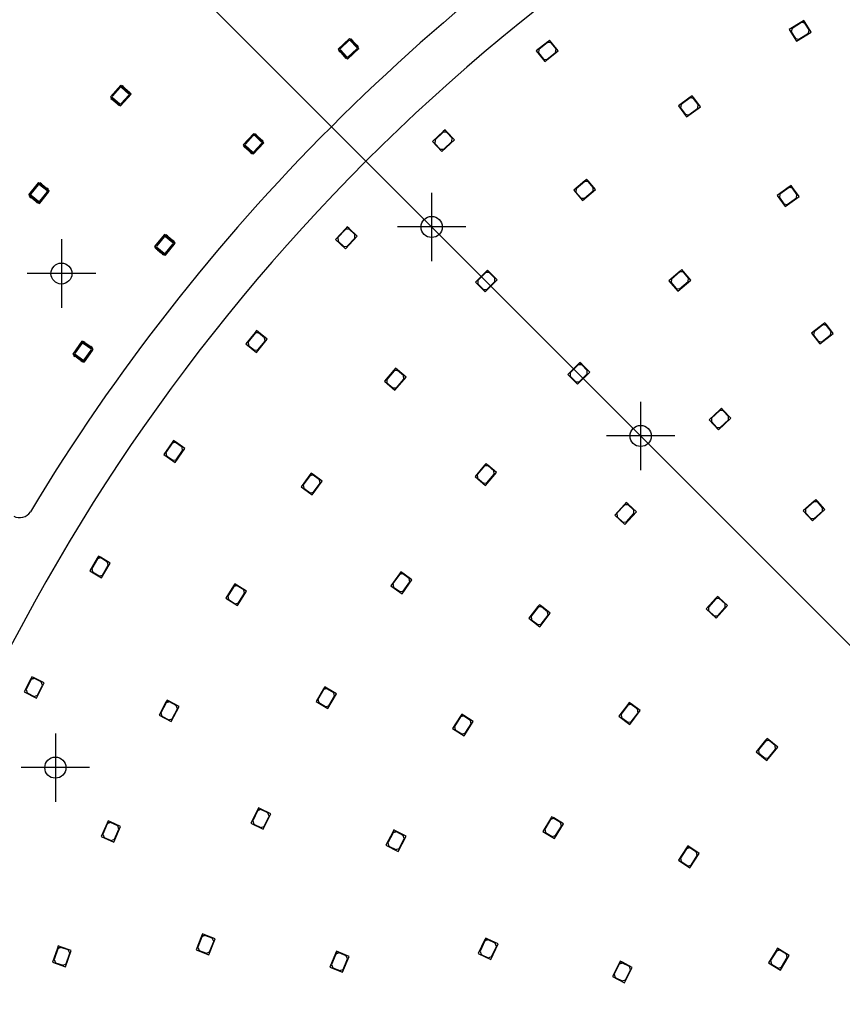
# Model space of a CAD drawing. Header units: millimetres. Extents: x 7 to 819, y 15 to 587.
# Tile 28 of 59: x 290 to 374, y 227 to 327. Entities that reach past the tile are written whole.
import ezdxf
from ezdxf.lldxf.tags import DXFTag

# ---------------------------------------------------------------- set-up
doc = ezdxf.new("R2010")
doc.units = ezdxf.units.MM
doc.layers.add('Default', color=7, linetype='Continuous')
doc.layers.add('RDLED_1-4_802MM_', color=7, linetype='Continuous')
tags = doc.linetypes.add('CENTER2', pattern=[28.575, 19.05, -3.175, 3.175, -3.175]).pattern_tags.tags
tags[10:11] = [DXFTag(74, 4), DXFTag(75, 0), DXFTag(340, '0'), DXFTag(46, 0.0), DXFTag(50, 0.0), DXFTag(44, 0.0), DXFTag(45, 0.0)]
tags[8:9] = [DXFTag(74, 4), DXFTag(75, 0), DXFTag(340, '0'), DXFTag(46, 0.0), DXFTag(50, 0.0), DXFTag(44, 0.0), DXFTag(45, 0.0)]
tags[6:7] = [DXFTag(74, 4), DXFTag(75, 0), DXFTag(340, '0'), DXFTag(46, 0.0), DXFTag(50, 0.0), DXFTag(44, 0.0), DXFTag(45, 0.0)]
tags[4:5] = [DXFTag(74, 4), DXFTag(75, 0), DXFTag(340, '0'), DXFTag(46, 0.0), DXFTag(50, 0.0), DXFTag(44, 0.0), DXFTag(45, 0.0)]

# ---------------------------------------------------------------- blocks, each defined once
blk = doc.blocks.new('SEANNOT_GROUP')
at = {"layer": 'Default', "color": 7, "linetype": 'CENTER2'}
blk.add_line((467.39, 171), (199.78, 438.61), dxfattribs=at)
blk = doc.blocks.new('SEANNOT_GROUP3')
at = {"layer": 'Default', "color": 7, "linetype": 'CENTER2'}
for p, q in [((353.72, 288.18), (353.72, 281.18)), ((357.22, 284.68), (350.22, 284.68))]:
    blk.add_line(p, q, dxfattribs=at)
blk = doc.blocks.new('SEANNOT_GROUP4')
at = {"layer": 'Default', "color": 7, "linetype": 'CENTER2'}
for p, q in [((332.36, 309.53), (332.36, 302.53)), ((335.86, 306.03), (328.86, 306.03))]:
    blk.add_line(p, q, dxfattribs=at)
blk = doc.blocks.new('SEANNOT_GROUP7')
at = {"layer": 'Default', "color": 7, "linetype": 'CENTER2'}
for p, q in [((293.9, 254.29), (293.9, 247.29)), ((297.4, 250.79), (290.4, 250.79))]:
    blk.add_line(p, q, dxfattribs=at)
blk = doc.blocks.new('SEANNOT_GROUP30')
at = {"layer": 'Default', "color": 7, "linetype": 'CENTER2'}
for p, q in [((294.52, 304.77), (294.52, 297.77)), ((298.02, 301.27), (291.02, 301.27))]:
    blk.add_line(p, q, dxfattribs=at)
blk = doc.blocks.new('SE')
at = {"layer": 'RDLED_1-4_802MM_', "color": 7, "linetype": 'Continuous'}
for p, q in [((370.18, 327), (368.91, 326.2)), ((370.39, 327.13), (370.18, 327)), ((370.18, 327), (370.53, 326.92)), ((370.53, 326.92), (370.39, 327.13)), ((368.91, 326.2), (369.66, 325.01)), ((369.19, 326.32), (369.11, 325.97)), ((369.11, 325.97), (369.54, 325.3)), ((370.17, 326.93), (369.19, 326.32)), ((369.66, 325.01), (371.14, 325.95)), ((370.51, 326.85), (370.17, 326.93)), ((370.94, 326.17), (370.51, 326.85)), ((371.14, 325.95), (370.53, 326.92)), ((370.86, 325.83), (370.94, 326.17)), ((323.97, 325.3), (322.81, 324.21)), ((322.83, 324.21), (323.97, 325.28)), ((323.9, 325.07), (323.04, 324.27)), ((324.08, 325.19), (323.97, 325.3)), ((323.97, 325.3), (323.97, 325.28)), ((323.97, 325.28), (324.8, 324.39)), ((324.7, 324.36), (324.04, 325.07)), ((324.14, 325.24), (324.08, 325.18)), ((324.82, 324.39), (324.08, 325.18)), ((324.28, 325.09), (324.14, 325.24)), ((324.67, 324.63), (324.3, 325.02)), ((344.22, 324.95), (343.05, 324.01)), ((344.42, 325.11), (344.22, 324.95)), ((344.22, 324.95), (344.57, 324.92)), ((344.57, 324.92), (344.42, 325.11)), ((369.54, 325.3), (369.88, 325.22)), ((369.88, 325.22), (370.86, 325.83)), ((322.83, 324.21), (322.81, 324.21)), ((322.81, 324.21), (322.91, 324.09)), ((323.76, 323.21), (322.83, 324.21)), ((322.86, 324.04), (322.92, 324.1)), ((322.86, 324.04), (323, 323.89)), ((322.92, 324.1), (323.66, 323.3)), ((323.03, 324.13), (323.7, 323.42)), ((323.76, 323.19), (324.93, 324.28)), ((324.79, 324.17), (323.76, 323.21)), ((323.84, 323.41), (324.7, 324.22)), ((324.88, 324.44), (324.74, 324.6)), ((324.8, 324.39), (324.79, 324.17)), ((324.81, 324.18), (324.79, 324.17)), ((324.8, 324.39), (324.82, 324.38)), ((324.82, 324.38), (324.81, 324.18)), ((324.81, 324.18), (324.92, 324.28)), ((324.82, 324.39), (324.88, 324.44)), ((324.92, 324.28), (324.82, 324.38)), ((324.93, 324.28), (324.83, 324.39)), ((324.92, 324.28), (324.93, 324.28)), ((343.05, 324.01), (343.93, 322.92)), ((343.32, 324.16), (343.28, 323.81)), ((344.21, 324.88), (343.32, 324.16)), ((343.93, 322.92), (345.3, 324.02)), ((344.57, 324.85), (344.21, 324.88)), ((345.3, 324.02), (344.57, 324.92)), ((345.07, 324.22), (344.57, 324.85)), ((345.03, 323.87), (345.07, 324.22)), ((323.06, 323.86), (323.43, 323.46)), ((323.46, 323.4), (323.6, 323.25)), ((323.66, 323.3), (323.6, 323.25)), ((323.66, 323.3), (323.76, 323.19)), ((323.76, 323.21), (323.76, 323.19)), ((343.28, 323.81), (343.78, 323.19)), ((343.78, 323.19), (344.14, 323.15)), ((344.14, 323.15), (345.03, 323.87)), ((300.58, 320.52), (299.52, 319.32)), ((299.54, 319.32), (300.58, 320.49)), ((300.52, 320.28), (299.74, 319.41)), ((300.7, 320.41), (300.58, 320.52)), ((300.58, 320.52), (300.58, 320.49)), ((300.58, 320.49), (301.49, 319.69)), ((301.39, 319.64), (300.67, 320.29)), ((300.75, 320.47), (300.69, 320.41)), ((301.51, 319.69), (300.69, 320.41)), ((300.9, 320.33), (300.75, 320.47)), ((301.34, 319.91), (300.94, 320.27)), ((299.54, 319.32), (299.52, 319.32)), ((299.52, 319.32), (299.63, 319.22)), ((300.56, 318.42), (299.54, 319.32)), ((299.58, 319.16), (299.64, 319.22)), ((299.58, 319.16), (299.74, 319.02)), ((299.64, 319.22), (300.45, 318.5)), ((299.75, 319.27), (300.48, 318.62)), ((299.81, 319), (300.21, 318.64)), ((300.56, 318.39), (301.63, 319.59)), ((301.5, 319.47), (300.56, 318.42)), ((300.62, 318.63), (301.4, 319.5)), ((301.56, 319.75), (301.41, 319.88)), ((301.49, 319.69), (301.5, 319.47)), ((301.49, 319.69), (301.51, 319.68)), ((301.52, 319.48), (301.5, 319.47)), ((301.51, 319.69), (301.56, 319.75)), ((301.63, 319.59), (301.51, 319.69)), ((301.61, 319.59), (301.51, 319.68)), ((301.51, 319.68), (301.52, 319.48)), ((301.52, 319.48), (301.61, 319.59)), ((301.61, 319.59), (301.63, 319.59)), ((358.79, 319.3), (357.59, 318.4)), ((358.78, 319.23), (357.86, 318.54)), ((359.13, 319.17), (358.78, 319.23)), ((358.99, 319.44), (358.79, 319.3)), ((358.79, 319.3), (359.14, 319.24)), ((359.14, 319.24), (358.99, 319.44)), ((359.61, 318.53), (359.13, 319.17)), ((359.83, 318.32), (359.14, 319.24)), ((300.24, 318.58), (300.4, 318.44)), ((300.45, 318.5), (300.4, 318.44)), ((300.45, 318.49), (300.56, 318.39)), ((300.56, 318.42), (300.56, 318.39)), ((357.59, 318.4), (358.42, 317.28)), ((357.86, 318.54), (357.81, 318.19)), ((357.81, 318.19), (358.28, 317.55)), ((358.42, 317.28), (359.83, 318.32)), ((358.63, 317.5), (359.56, 318.18)), ((359.56, 318.18), (359.61, 318.53)), ((358.28, 317.55), (358.63, 317.5)), ((333.73, 315.94), (333.55, 315.77)), ((333.9, 315.76), (333.73, 315.94)), ((314.19, 315.59), (313.09, 314.42)), ((313.12, 314.42), (314.19, 315.56)), ((314.12, 315.36), (313.32, 314.5)), ((314.3, 315.48), (314.19, 315.59)), ((314.19, 315.59), (314.19, 315.56)), ((314.19, 315.56), (315.07, 314.74)), ((314.98, 314.69), (314.27, 315.36)), ((314.35, 315.54), (314.3, 315.48)), ((315.09, 314.73), (314.3, 315.48)), ((314.5, 315.39), (314.35, 315.54)), ((314.93, 314.96), (314.54, 315.33)), ((315.15, 314.79), (315, 314.93)), ((333.55, 315.77), (332.45, 314.75)), ((332.71, 314.92), (332.69, 314.57)), ((333.55, 315.7), (332.71, 314.92)), ((333.41, 313.73), (334.69, 314.92)), ((333.55, 315.77), (333.9, 315.76)), ((333.9, 315.69), (333.55, 315.7)), ((334.69, 314.92), (333.9, 315.76)), ((334.45, 315.1), (333.9, 315.69)), ((334.43, 314.75), (334.45, 315.1)), ((313.12, 314.42), (313.09, 314.42)), ((313.09, 314.42), (313.21, 314.31)), ((314.12, 313.49), (313.12, 314.42)), ((313.16, 314.26), (313.21, 314.32)), ((313.16, 314.26), (313.31, 314.12)), ((313.21, 314.32), (314.01, 313.57)), ((313.33, 314.36), (314.04, 313.69)), ((313.37, 314.09), (313.77, 313.72)), ((314.12, 313.46), (315.21, 314.63)), ((315.08, 314.52), (314.12, 313.49)), ((314.18, 313.7), (314.98, 314.55)), ((315.07, 314.74), (315.08, 314.52)), ((315.07, 314.74), (315.09, 314.73)), ((315.1, 314.53), (315.08, 314.52)), ((315.09, 314.73), (315.15, 314.79)), ((315.19, 314.63), (315.09, 314.73)), ((315.09, 314.73), (315.1, 314.53)), ((315.21, 314.63), (315.1, 314.74)), ((315.1, 314.53), (315.19, 314.63)), ((315.19, 314.63), (315.21, 314.63)), ((332.45, 314.75), (333.41, 313.73)), ((332.69, 314.57), (333.24, 313.98)), ((333.24, 313.98), (333.59, 313.97)), ((333.59, 313.97), (334.43, 314.75)), ((313.8, 313.66), (313.95, 313.51)), ((314.01, 313.57), (313.95, 313.51)), ((314, 313.57), (314.12, 313.46)), ((314.12, 313.49), (314.12, 313.46)), ((348.2, 310.93), (348.01, 310.76)), ((348.37, 310.74), (348.2, 310.93)), ((292.17, 310.56), (291.18, 309.31)), ((291.2, 309.31), (292.17, 310.54)), ((292.13, 310.33), (291.4, 309.41)), ((292.29, 310.47), (292.17, 310.56)), ((292.17, 310.56), (292.17, 310.54)), ((292.17, 310.54), (293.12, 309.79)), ((293.03, 309.74), (292.27, 310.34)), ((292.34, 310.53), (292.29, 310.46)), ((293.14, 309.79), (292.29, 310.46)), ((292.5, 310.4), (292.34, 310.53)), ((292.96, 310), (292.54, 310.34)), ((293.19, 309.85), (293.03, 309.98)), ((293.14, 309.79), (293.19, 309.85)), ((348.01, 310.76), (346.88, 309.78)), ((347.14, 309.94), (347.11, 309.59)), ((348.01, 310.69), (347.14, 309.94)), ((347.79, 308.72), (349.12, 309.86)), ((348.01, 310.76), (348.37, 310.74)), ((348.36, 310.67), (348.01, 310.69)), ((348.88, 310.06), (348.36, 310.67)), ((349.12, 309.86), (348.37, 310.74)), ((348.86, 309.71), (348.88, 310.06)), ((368.9, 310.12), (367.68, 309.25)), ((368.89, 310.05), (367.95, 309.38)), ((369.24, 309.99), (368.89, 310.05)), ((369.11, 310.27), (368.9, 310.12)), ((368.9, 310.12), (369.25, 310.06)), ((369.25, 310.06), (369.11, 310.27)), ((369.7, 309.34), (369.24, 309.99)), ((369.92, 309.13), (369.25, 310.06)), ((291.2, 309.31), (291.18, 309.31)), ((291.18, 309.31), (291.3, 309.21)), ((292.27, 308.46), (291.2, 309.31)), ((291.25, 309.15), (291.3, 309.22)), ((291.25, 309.15), (291.42, 309.02)), ((291.3, 309.22), (292.16, 308.54)), ((291.41, 309.27), (292.18, 308.66)), ((291.48, 309), (291.91, 308.67)), ((292.27, 308.44), (293.27, 309.7)), ((293.15, 309.57), (292.27, 308.46)), ((292.32, 308.68), (293.05, 309.6)), ((293.12, 309.79), (293.15, 309.57)), ((293.12, 309.79), (293.14, 309.78)), ((293.25, 309.69), (293.14, 309.78)), ((293.14, 309.78), (293.16, 309.58)), ((293.27, 309.7), (293.15, 309.79)), ((293.16, 309.58), (293.15, 309.57)), ((293.16, 309.58), (293.25, 309.69)), ((293.25, 309.69), (293.27, 309.7)), ((346.88, 309.78), (347.79, 308.72)), ((347.11, 309.59), (347.63, 308.98)), ((347.63, 308.98), (347.98, 308.96)), ((347.98, 308.96), (348.86, 309.71)), ((367.68, 309.25), (368.49, 308.11)), ((367.95, 309.38), (367.9, 309.03)), ((367.9, 309.03), (368.36, 308.38)), ((368.49, 308.11), (369.92, 309.13)), ((368.71, 308.32), (369.65, 308.99)), ((369.65, 308.99), (369.7, 309.34)), ((291.94, 308.61), (292.11, 308.48)), ((292.16, 308.54), (292.11, 308.48)), ((292.15, 308.54), (292.27, 308.44)), ((292.27, 308.46), (292.27, 308.44)), ((368.36, 308.38), (368.71, 308.32)), ((323.56, 305.85), (322.54, 304.76)), ((323.73, 306.04), (323.56, 305.85)), ((323.56, 305.85), (323.92, 305.87)), ((323.92, 305.87), (323.73, 306.04)), ((324.76, 305.08), (323.92, 305.87)), ((305.06, 305.26), (304.04, 304.02)), ((304.07, 304.02), (305.06, 305.23)), ((305.01, 305.02), (304.26, 304.11)), ((305.18, 305.16), (305.06, 305.26)), ((305.06, 305.26), (305.06, 305.23)), ((305.06, 305.23), (305.99, 304.47)), ((305.9, 304.42), (305.15, 305.03)), ((305.23, 305.22), (305.17, 305.15)), ((306.02, 304.46), (305.17, 305.15)), ((305.39, 305.08), (305.23, 305.22)), ((305.84, 304.68), (305.42, 305.02)), ((323.57, 305.78), (322.78, 304.94)), ((322.78, 304.94), (322.79, 304.59)), ((323.56, 303.8), (324.76, 305.08)), ((323.92, 305.8), (323.57, 305.78)), ((323.73, 304.06), (324.52, 304.9)), ((324.5, 305.25), (323.92, 305.8)), ((324.52, 304.9), (324.5, 305.25)), ((304.07, 304.02), (304.04, 304.02)), ((304.04, 304.02), (304.16, 303.92)), ((305.12, 303.16), (304.07, 304.02)), ((304.12, 303.86), (304.17, 303.93)), ((304.12, 303.86), (304.28, 303.73)), ((304.17, 303.93), (305.01, 303.24)), ((304.28, 303.97), (305.03, 303.35)), ((306.02, 304.24), (305.12, 303.16)), ((305.13, 303.13), (306.14, 304.37)), ((305.17, 303.37), (305.92, 304.28)), ((306.07, 304.52), (305.91, 304.66)), ((305.99, 304.47), (306.02, 304.24)), ((305.99, 304.47), (306.01, 304.46)), ((306.12, 304.37), (306.01, 304.46)), ((306.01, 304.46), (306.03, 304.26)), ((306.02, 304.46), (306.07, 304.52)), ((306.14, 304.37), (306.02, 304.47)), ((306.03, 304.26), (306.02, 304.24)), ((306.03, 304.26), (306.12, 304.37)), ((306.12, 304.37), (306.14, 304.37)), ((322.54, 304.76), (323.56, 303.8)), ((322.79, 304.59), (323.38, 304.04)), ((323.38, 304.04), (323.73, 304.06)), ((304.34, 303.71), (304.76, 303.37)), ((304.8, 303.3), (304.96, 303.17)), ((305.01, 303.24), (304.96, 303.17)), ((305.01, 303.23), (305.13, 303.13)), ((305.12, 303.16), (305.13, 303.13)), ((337.9, 301.45), (336.84, 300.39)), ((337.9, 301.38), (337.09, 300.56)), ((338.08, 301.63), (337.9, 301.45)), ((337.9, 301.45), (338.25, 301.45)), ((338.25, 301.38), (337.9, 301.38)), ((338.25, 301.45), (338.08, 301.63)), ((339.07, 300.64), (338.25, 301.45)), ((338.82, 300.81), (338.25, 301.38)), ((338.82, 300.46), (338.82, 300.81)), ((357.75, 301.51), (356.6, 300.54)), ((357.74, 301.44), (356.86, 300.7)), ((358.09, 301.41), (357.74, 301.44)), ((357.94, 301.67), (357.75, 301.51)), ((357.75, 301.51), (358.1, 301.48)), ((358.1, 301.48), (357.94, 301.67)), ((358.61, 300.8), (358.09, 301.41)), ((358.84, 300.6), (358.1, 301.48)), ((358.58, 300.45), (358.61, 300.8)), ((336.84, 300.39), (337.83, 299.4)), ((337.09, 300.56), (337.09, 300.21)), ((337.09, 300.21), (337.65, 299.65)), ((337.83, 299.4), (339.07, 300.64)), ((338.01, 299.65), (338.82, 300.46)), ((356.6, 300.54), (357.51, 299.47)), ((356.86, 300.7), (356.83, 300.34)), ((356.83, 300.34), (357.35, 299.73)), ((357.51, 299.47), (358.84, 300.6)), ((357.7, 299.7), (358.58, 300.45)), ((337.65, 299.65), (338.01, 299.65)), ((357.35, 299.73), (357.7, 299.7)), ((372.36, 296.1), (371.17, 295.19)), ((372.35, 296.03), (371.44, 295.33)), ((372.7, 295.98), (372.35, 296.03)), ((372.56, 296.25), (372.36, 296.1)), ((372.36, 296.1), (372.71, 296.05)), ((372.71, 296.05), (372.56, 296.25)), ((373.19, 295.35), (372.7, 295.98)), ((373.41, 295.14), (372.71, 296.05)), ((314.31, 295.25), (313.37, 294.08)), ((314.31, 295.18), (313.59, 294.28)), ((314.46, 295.44), (314.31, 295.25)), ((314.31, 295.25), (314.66, 295.29)), ((314.67, 295.22), (314.31, 295.18)), ((314.66, 295.29), (314.46, 295.44)), ((315.55, 294.56), (314.66, 295.29)), ((315.29, 294.71), (314.67, 295.22)), ((371.17, 295.19), (372.02, 294.08)), ((371.44, 295.33), (371.39, 294.98)), ((371.39, 294.98), (371.88, 294.35)), ((372.02, 294.08), (373.41, 295.14)), ((372.23, 294.3), (373.14, 295)), ((373.14, 295), (373.19, 295.35)), ((296.62, 294.35), (295.69, 293.05)), ((295.72, 293.05), (296.63, 294.33)), ((296.59, 294.11), (295.91, 293.16)), ((296.75, 294.26), (296.62, 294.35)), ((296.62, 294.35), (296.63, 294.33)), ((296.63, 294.33), (297.61, 293.62)), ((297.52, 293.57), (296.73, 294.13)), ((296.79, 294.32), (296.75, 294.25)), ((297.63, 293.62), (296.75, 294.25)), ((296.96, 294.2), (296.79, 294.32)), ((297.44, 293.83), (297, 294.14)), ((297.68, 293.69), (297.51, 293.81)), ((313.37, 294.08), (314.46, 293.2)), ((313.59, 294.28), (313.63, 293.93)), ((313.63, 293.93), (314.25, 293.43)), ((314.46, 293.2), (315.55, 294.56)), ((314.6, 293.47), (315.33, 294.36)), ((315.33, 294.36), (315.29, 294.71)), ((371.88, 294.35), (372.23, 294.3)), ((295.72, 293.05), (295.69, 293.05)), ((295.69, 293.05), (295.82, 292.96)), ((296.83, 292.26), (295.72, 293.05)), ((295.77, 292.9), (295.82, 292.96)), ((295.77, 292.9), (295.94, 292.78)), ((295.82, 292.96), (296.71, 292.33)), ((295.93, 293.02), (296.72, 292.45)), ((296.01, 292.76), (296.45, 292.44)), ((296.83, 292.23), (297.76, 293.53)), ((297.65, 293.4), (296.83, 292.26)), ((296.86, 292.47), (297.55, 293.43)), ((297.61, 293.62), (297.65, 293.4)), ((297.61, 293.62), (297.63, 293.61)), ((297.63, 293.62), (297.68, 293.69)), ((297.74, 293.53), (297.63, 293.61)), ((297.63, 293.61), (297.66, 293.42)), ((297.76, 293.53), (297.64, 293.62)), ((297.66, 293.42), (297.65, 293.4)), ((297.66, 293.42), (297.74, 293.53)), ((297.74, 293.53), (297.76, 293.53)), ((314.25, 293.43), (314.6, 293.47)), ((296.49, 292.38), (296.66, 292.26)), ((296.71, 292.33), (296.66, 292.26)), ((296.7, 292.32), (296.83, 292.23)), ((296.83, 292.26), (296.83, 292.23)), ((347.34, 292.01), (346.28, 290.95)), ((347.34, 291.94), (346.53, 291.12)), ((347.52, 292.18), (347.34, 292.01)), ((347.34, 292.01), (347.7, 292.01)), ((347.7, 291.94), (347.34, 291.94)), ((347.7, 292.01), (347.52, 292.18)), ((348.51, 291.19), (347.7, 292.01)), ((348.26, 291.37), (347.7, 291.94)), ((328.51, 291.4), (327.53, 290.27)), ((328.52, 291.33), (327.77, 290.46)), ((328.68, 291.59), (328.51, 291.4)), ((328.51, 291.4), (328.87, 291.43)), ((328.87, 291.36), (328.52, 291.33)), ((328.87, 291.43), (328.68, 291.59)), ((329.74, 290.68), (328.87, 291.43)), ((329.48, 290.84), (328.87, 291.36)), ((329.5, 290.49), (329.48, 290.84)), ((346.28, 290.95), (347.27, 289.96)), ((346.53, 291.12), (346.53, 290.77)), ((346.53, 290.77), (347.09, 290.2)), ((347.27, 289.96), (348.51, 291.19)), ((347.45, 290.2), (348.26, 291.02)), ((348.26, 291.02), (348.26, 291.37)), ((327.53, 290.27), (328.6, 289.35)), ((327.77, 290.46), (327.79, 290.11)), ((327.79, 290.11), (328.4, 289.59)), ((328.6, 289.35), (329.74, 290.68)), ((328.75, 289.61), (329.5, 290.49)), ((347.09, 290.2), (347.45, 290.2)), ((328.4, 289.59), (328.75, 289.61)), ((361.82, 287.34), (360.71, 286.33)), ((361.82, 287.27), (360.97, 286.49)), ((362, 287.51), (361.82, 287.34)), ((361.82, 287.34), (362.17, 287.32)), ((362.17, 287.25), (361.82, 287.27)), ((362.17, 287.32), (362, 287.51)), ((362.95, 286.48), (362.17, 287.32)), ((362.71, 286.66), (362.17, 287.25)), ((360.71, 286.33), (361.66, 285.3)), ((360.97, 286.49), (360.95, 286.14)), ((360.95, 286.14), (361.49, 285.55)), ((361.66, 285.3), (362.95, 286.48)), ((361.85, 285.53), (362.69, 286.31)), ((362.69, 286.31), (362.71, 286.66)), ((361.49, 285.55), (361.85, 285.53)), ((305.83, 284.01), (304.98, 282.78)), ((305.84, 283.94), (305.19, 282.99)), ((305.97, 284.21), (305.83, 284.01)), ((305.83, 284.01), (306.18, 284.07)), ((306.19, 284), (305.84, 283.94)), ((306.18, 284.07), (305.97, 284.21)), ((307.12, 283.41), (306.18, 284.07)), ((306.85, 283.54), (306.19, 284)), ((304.98, 282.78), (306.13, 281.98)), ((305.19, 282.99), (305.25, 282.65)), ((306.13, 281.98), (307.12, 283.41)), ((306.26, 282.25), (306.91, 283.2)), ((306.91, 283.2), (306.85, 283.54)), ((305.25, 282.65), (305.91, 282.19)), ((305.91, 282.19), (306.26, 282.25)), ((337.76, 281.68), (336.79, 280.53)), ((337.92, 281.87), (337.76, 281.68)), ((337.76, 281.68), (338.11, 281.71)), ((338.11, 281.71), (337.92, 281.87)), ((338.99, 280.96), (338.11, 281.71)), ((319.9, 280.69), (319.01, 279.48)), ((320.05, 280.89), (319.9, 280.69)), ((319.9, 280.69), (320.25, 280.74)), ((320.26, 280.67), (319.91, 280.62)), ((320.25, 280.74), (320.05, 280.89)), ((321.18, 280.06), (320.25, 280.74)), ((320.9, 280.19), (320.26, 280.67)), ((337.76, 281.61), (337.02, 280.73)), ((337.02, 280.73), (337.05, 280.38)), ((338.12, 281.64), (337.76, 281.61)), ((337.86, 279.63), (338.99, 280.96)), ((338.01, 279.89), (338.76, 280.77)), ((338.73, 281.12), (338.12, 281.64)), ((338.76, 280.77), (338.73, 281.12)), ((319.91, 280.62), (319.23, 279.69)), ((319.23, 279.69), (319.28, 279.34)), ((320.14, 278.65), (321.18, 280.06)), ((320.27, 278.92), (320.96, 279.84)), ((320.96, 279.84), (320.9, 280.19)), ((336.79, 280.53), (337.86, 279.63)), ((337.05, 280.38), (337.66, 279.86)), ((337.66, 279.86), (338.01, 279.89)), ((319.01, 279.48), (320.14, 278.65)), ((319.28, 279.34), (319.93, 278.87)), ((319.93, 278.87), (320.27, 278.92)), ((352.08, 277.69), (351.07, 276.59)), ((352.25, 277.88), (352.08, 277.69)), ((352.08, 277.69), (352.43, 277.71)), ((352.43, 277.71), (352.25, 277.88)), ((353.28, 276.93), (352.43, 277.71)), ((371.44, 278.03), (370.33, 277.03)), ((371.43, 277.96), (370.58, 277.19)), ((371.79, 277.94), (371.43, 277.96)), ((371.62, 278.2), (371.44, 278.03)), ((371.44, 278.03), (371.79, 278.01)), ((371.79, 278.01), (371.62, 278.2)), ((372.56, 277.16), (371.79, 278.01)), ((372.32, 277.35), (371.79, 277.94)), ((352.08, 277.62), (351.3, 276.78)), ((351.3, 276.78), (351.32, 276.42)), ((352.44, 277.64), (352.08, 277.62)), ((352.1, 275.64), (353.28, 276.93)), ((352.26, 275.9), (353.04, 276.74)), ((353.02, 277.1), (352.44, 277.64)), ((353.04, 276.74), (353.02, 277.1)), ((370.33, 277.03), (371.27, 275.99)), ((370.58, 277.19), (370.56, 276.84)), ((370.56, 276.84), (371.1, 276.24)), ((371.27, 275.99), (372.56, 277.16)), ((371.45, 276.23), (372.31, 277)), ((372.31, 277), (372.32, 277.35)), ((351.07, 276.59), (352.1, 275.64)), ((351.32, 276.42), (351.91, 275.88)), ((351.91, 275.88), (352.26, 275.9)), ((371.1, 276.24), (371.45, 276.23)), ((298.18, 272.19), (297.41, 270.9)), ((298.2, 272.12), (297.61, 271.14)), ((298.31, 272.41), (298.18, 272.19)), ((298.18, 272.19), (298.52, 272.28)), ((298.54, 272.21), (298.2, 272.12)), ((298.52, 272.28), (298.31, 272.41)), ((299.51, 271.69), (298.52, 272.28)), ((299.23, 271.8), (298.54, 272.21)), ((298.62, 270.19), (299.51, 271.69)), ((299.31, 271.46), (299.23, 271.8)), ((297.41, 270.9), (298.62, 270.19)), ((297.61, 271.14), (297.7, 270.79)), ((297.7, 270.79), (298.39, 270.38)), ((298.73, 270.47), (299.31, 271.46)), ((329.2, 270.79), (329.06, 270.59)), ((329.06, 270.59), (329.41, 270.65)), ((329.41, 270.65), (329.2, 270.79)), ((330.34, 269.98), (329.41, 270.65)), ((298.39, 270.38), (298.73, 270.47)), ((329.06, 270.59), (328.19, 269.37)), ((329.07, 270.52), (328.4, 269.59)), ((329.42, 270.58), (329.07, 270.52)), ((329.33, 268.56), (330.34, 269.98)), ((330.07, 270.11), (329.42, 270.58)), ((329.46, 268.83), (330.13, 269.77)), ((330.13, 269.77), (330.07, 270.11)), ((312.11, 269.36), (311.32, 268.09)), ((312.13, 269.29), (311.52, 268.31)), ((312.25, 269.57), (312.11, 269.36)), ((312.11, 269.36), (312.46, 269.43)), ((312.48, 269.37), (312.13, 269.29)), ((312.46, 269.43), (312.25, 269.57)), ((313.43, 268.82), (312.46, 269.43)), ((313.15, 268.94), (312.48, 269.37)), ((312.5, 267.34), (313.43, 268.82)), ((313.23, 268.6), (313.15, 268.94)), ((328.19, 269.37), (329.33, 268.56)), ((328.4, 269.59), (328.46, 269.24)), ((328.46, 269.24), (329.11, 268.77)), ((329.11, 268.77), (329.46, 268.83)), ((311.32, 268.09), (312.5, 267.34)), ((311.52, 268.31), (311.6, 267.97)), ((311.6, 267.97), (312.27, 267.54)), ((312.27, 267.54), (312.62, 267.62)), ((312.62, 267.62), (313.23, 268.6)), ((361.41, 268.11), (360.4, 267)), ((361.41, 268.04), (360.64, 267.19)), ((361.58, 268.29), (361.41, 268.11)), ((361.41, 268.11), (361.76, 268.13)), ((361.76, 268.06), (361.41, 268.04)), ((361.76, 268.13), (361.58, 268.29)), ((362.61, 267.35), (361.76, 268.13)), ((362.36, 267.52), (361.76, 268.06)), ((343.22, 267.24), (342.3, 266.05)), ((343.23, 267.17), (342.53, 266.25)), ((343.37, 267.43), (343.22, 267.24)), ((343.22, 267.24), (343.57, 267.28)), ((343.58, 267.21), (343.23, 267.17)), ((343.57, 267.28), (343.37, 267.43)), ((344.48, 266.58), (343.57, 267.28)), ((344.21, 266.72), (343.58, 267.21)), ((344.26, 266.37), (344.21, 266.72)), ((360.4, 267), (361.44, 266.06)), ((360.64, 267.19), (360.65, 266.83)), ((360.65, 266.83), (361.25, 266.3)), ((361.44, 266.06), (362.61, 267.35)), ((361.6, 266.31), (362.37, 267.16)), ((362.37, 267.16), (362.36, 267.52)), ((342.3, 266.05), (343.41, 265.19)), ((342.53, 266.25), (342.57, 265.9)), ((342.57, 265.9), (343.21, 265.42)), ((343.41, 265.19), (344.48, 266.58)), ((343.56, 265.46), (344.26, 266.37)), ((361.25, 266.3), (361.6, 266.31)), ((343.21, 265.42), (343.56, 265.46)), ((291.39, 259.86), (290.72, 258.52)), ((291.41, 259.79), (290.9, 258.76)), ((291.5, 260.08), (291.39, 259.86)), ((291.39, 259.86), (291.72, 259.97)), ((291.75, 259.9), (291.41, 259.79)), ((291.72, 259.97), (291.5, 260.08)), ((292.75, 259.46), (291.72, 259.97)), ((292.46, 259.55), (291.75, 259.9)), ((292.57, 259.21), (292.46, 259.55)), ((290.9, 258.76), (291.01, 258.43)), ((291.97, 257.89), (292.75, 259.46)), ((292.06, 258.18), (292.57, 259.21)), ((321.3, 258.83), (320.54, 257.54)), ((321.32, 258.76), (320.73, 257.77)), ((321.43, 259.04), (321.3, 258.83)), ((321.3, 258.83), (321.65, 258.91)), ((321.66, 258.84), (321.32, 258.76)), ((321.65, 258.91), (321.43, 259.04)), ((322.64, 258.32), (321.65, 258.91)), ((322.35, 258.43), (321.66, 258.84)), ((290.72, 258.52), (291.97, 257.89)), ((291.01, 258.43), (291.72, 258.07)), ((291.72, 258.07), (292.06, 258.18)), ((305.31, 257.7), (305.2, 257.47)), ((305.2, 257.47), (305.53, 257.58)), ((305.53, 257.58), (305.31, 257.7)), ((306.55, 257.04), (305.53, 257.58)), ((320.54, 257.54), (321.74, 256.82)), ((320.73, 257.77), (320.82, 257.43)), ((321.74, 256.82), (322.64, 258.32)), ((321.85, 257.1), (322.44, 258.09)), ((322.44, 258.09), (322.35, 258.43)), ((305.2, 257.47), (304.5, 256.15)), ((305.22, 257.41), (304.68, 256.39)), ((305.56, 257.51), (305.22, 257.41)), ((306.26, 257.14), (305.56, 257.51)), ((305.73, 255.49), (306.55, 257.04)), ((305.83, 255.78), (306.37, 256.8)), ((306.37, 256.8), (306.26, 257.14)), ((320.82, 257.43), (321.51, 257.02)), ((321.51, 257.02), (321.85, 257.1)), ((352.4, 257.25), (351.5, 256.05)), ((352.41, 257.18), (351.72, 256.26)), ((352.55, 257.45), (352.4, 257.25)), ((352.4, 257.25), (352.75, 257.3)), ((352.76, 257.23), (352.41, 257.18)), ((352.75, 257.3), (352.55, 257.45)), ((352.63, 255.21), (353.67, 256.62)), ((353.67, 256.62), (352.75, 257.3)), ((353.4, 256.75), (352.76, 257.23)), ((353.45, 256.4), (353.4, 256.75)), ((304.5, 256.15), (305.73, 255.49)), ((304.68, 256.39), (304.78, 256.05)), ((304.78, 256.05), (305.49, 255.68)), ((305.49, 255.68), (305.83, 255.78)), ((335.3, 256.04), (334.49, 254.78)), ((335.31, 255.97), (334.7, 255)), ((335.43, 256.25), (335.3, 256.04)), ((335.3, 256.04), (335.64, 256.12)), ((335.66, 256.05), (335.31, 255.97)), ((335.64, 256.12), (335.43, 256.25)), ((336.61, 255.5), (335.64, 256.12)), ((336.33, 255.62), (335.66, 256.05)), ((336.41, 255.28), (336.33, 255.62)), ((351.5, 256.05), (352.63, 255.21)), ((351.72, 256.26), (351.77, 255.91)), ((351.77, 255.91), (352.41, 255.43)), ((352.76, 255.48), (353.45, 256.4)), ((334.49, 254.78), (335.67, 254.03)), ((334.7, 255), (334.77, 254.66)), ((334.77, 254.66), (335.45, 254.23)), ((335.67, 254.03), (336.61, 255.5)), ((335.79, 254.31), (336.41, 255.28)), ((352.41, 255.43), (352.76, 255.48)), ((335.45, 254.23), (335.79, 254.31)), ((366.48, 253.58), (365.54, 252.41)), ((366.49, 253.51), (365.77, 252.62)), ((366.64, 253.77), (366.48, 253.58)), ((366.48, 253.58), (366.83, 253.62)), ((366.84, 253.55), (366.49, 253.51)), ((366.83, 253.62), (366.64, 253.77)), ((367.73, 252.89), (366.83, 253.62)), ((367.46, 253.04), (366.84, 253.55)), ((365.77, 252.62), (365.8, 252.26)), ((366.63, 251.53), (367.73, 252.89)), ((366.78, 251.8), (367.5, 252.69)), ((367.5, 252.69), (367.46, 253.04)), ((365.54, 252.41), (366.63, 251.53)), ((365.8, 252.26), (366.43, 251.76)), ((366.43, 251.76), (366.78, 251.8)), ((314.66, 246.68), (314.55, 246.46)), ((314.55, 246.46), (314.88, 246.57)), ((314.91, 246.51), (314.57, 246.39)), ((314.88, 246.57), (314.66, 246.68)), ((315.92, 246.07), (314.88, 246.57)), ((315.63, 246.16), (314.91, 246.51)), ((314.55, 246.46), (313.89, 245.11)), ((314.57, 246.39), (314.07, 245.36)), ((315.15, 244.5), (315.92, 246.07)), ((315.23, 244.79), (315.74, 245.82)), ((315.74, 245.82), (315.63, 246.16)), ((344.49, 245.56), (343.72, 244.27)), ((344.51, 245.49), (343.92, 244.51)), ((344.62, 245.77), (344.49, 245.56)), ((344.49, 245.56), (344.84, 245.65)), ((344.85, 245.58), (344.51, 245.49)), ((344.84, 245.65), (344.62, 245.77)), ((345.82, 245.05), (344.84, 245.65)), ((345.54, 245.17), (344.85, 245.58)), ((299.19, 245.11), (298.59, 243.74)), ((299.21, 245.04), (298.75, 243.99)), ((299.29, 245.34), (299.19, 245.11)), ((299.19, 245.11), (299.52, 245.24)), ((299.54, 245.17), (299.21, 245.04)), ((299.52, 245.24), (299.29, 245.34)), ((300.57, 244.78), (299.52, 245.24)), ((300.27, 244.85), (299.54, 245.17)), ((299.87, 243.18), (300.57, 244.78)), ((299.94, 243.47), (300.4, 244.52)), ((300.4, 244.52), (300.27, 244.85)), ((313.89, 245.11), (315.15, 244.5)), ((314.07, 245.36), (314.18, 245.02)), ((314.18, 245.02), (314.9, 244.67)), ((314.9, 244.67), (315.23, 244.79)), ((343.92, 244.51), (344, 244.16)), ((344.92, 243.55), (345.82, 245.05)), ((345.03, 243.84), (345.63, 244.82)), ((345.63, 244.82), (345.54, 245.17)), ((298.59, 243.74), (299.87, 243.18)), ((298.75, 243.99), (298.88, 243.66)), ((298.88, 243.66), (299.61, 243.34)), ((299.61, 243.34), (299.94, 243.47)), ((328.39, 244.2), (327.69, 242.87)), ((328.41, 244.14), (327.88, 243.12)), ((328.5, 244.43), (328.39, 244.2)), ((328.39, 244.2), (328.73, 244.31)), ((328.75, 244.24), (328.41, 244.14)), ((328.73, 244.31), (328.5, 244.43)), ((329.74, 243.78), (328.73, 244.31)), ((329.46, 243.87), (328.75, 244.24)), ((328.94, 242.23), (329.74, 243.78)), ((329.03, 242.52), (329.56, 243.54)), ((329.56, 243.54), (329.46, 243.87)), ((343.72, 244.27), (344.92, 243.55)), ((344, 244.16), (344.69, 243.75)), ((344.69, 243.75), (345.03, 243.84)), ((327.69, 242.87), (328.94, 242.23)), ((327.88, 243.12), (327.98, 242.78)), ((327.98, 242.78), (328.69, 242.41)), ((328.69, 242.41), (329.03, 242.52)), ((358.4, 242.58), (357.58, 241.32)), ((358.42, 242.51), (357.79, 241.54)), ((358.54, 242.79), (358.4, 242.58)), ((358.4, 242.58), (358.75, 242.65)), ((358.76, 242.58), (358.42, 242.51)), ((358.75, 242.65), (358.54, 242.79)), ((359.71, 242.02), (358.75, 242.65)), ((359.43, 242.14), (358.76, 242.58)), ((357.79, 241.54), (357.86, 241.2)), ((358.76, 240.56), (359.71, 242.02)), ((358.88, 240.83), (359.51, 241.8)), ((359.51, 241.8), (359.43, 242.14)), ((357.58, 241.32), (358.76, 240.56)), ((357.86, 241.2), (358.53, 240.76)), ((358.53, 240.76), (358.88, 240.83)), ((308.84, 233.58), (308.29, 232.18)), ((308.87, 233.51), (308.45, 232.44)), ((308.93, 233.81), (308.84, 233.58)), ((308.84, 233.58), (309.16, 233.72)), ((309.19, 233.65), (308.87, 233.51)), ((309.16, 233.72), (308.93, 233.81)), ((310.23, 233.3), (309.16, 233.72)), ((309.94, 233.36), (309.19, 233.65)), ((294.2, 232.57), (294.12, 232.33)), ((294.12, 232.33), (294.43, 232.48)), ((294.47, 232.42), (294.15, 232.27)), ((294.43, 232.48), (294.2, 232.57)), ((295.52, 232.1), (294.43, 232.48)), ((295.22, 232.16), (294.47, 232.42)), ((308.45, 232.44), (308.59, 232.12)), ((309.6, 231.67), (310.23, 233.3)), ((309.66, 231.97), (310.08, 233.04)), ((310.08, 233.04), (309.94, 233.36)), ((337.77, 233.15), (337.13, 231.8)), ((337.8, 233.09), (337.31, 232.05)), ((337.88, 233.38), (337.77, 233.15)), ((337.77, 233.15), (338.11, 233.27)), ((338.13, 233.2), (337.8, 233.09)), ((338.11, 233.27), (337.88, 233.38)), ((339.15, 232.78), (338.11, 233.27)), ((338.85, 232.86), (338.13, 233.2)), ((338.4, 231.2), (339.15, 232.78)), ((338.48, 231.49), (338.97, 232.53)), ((338.97, 232.53), (338.85, 232.86)), ((294.12, 232.33), (293.62, 230.91)), ((294.15, 232.27), (293.77, 231.18)), ((294.94, 230.45), (295.52, 232.1)), ((294.99, 230.75), (295.37, 231.84)), ((295.37, 231.84), (295.22, 232.16)), ((308.29, 232.18), (309.6, 231.67)), ((308.59, 232.12), (309.34, 231.83)), ((309.34, 231.83), (309.66, 231.97)), ((322.53, 231.81), (321.96, 230.42)), ((322.56, 231.74), (322.12, 230.68)), ((322.63, 232.04), (322.53, 231.81)), ((322.53, 231.81), (322.86, 231.94)), ((322.89, 231.88), (322.56, 231.74)), ((322.86, 231.94), (322.63, 232.04)), ((323.92, 231.5), (322.86, 231.94)), ((323.63, 231.57), (322.89, 231.88)), ((323.25, 229.89), (323.92, 231.5)), ((323.76, 231.24), (323.63, 231.57)), ((337.13, 231.8), (338.4, 231.2)), ((337.31, 232.05), (337.42, 231.71)), ((337.42, 231.71), (338.15, 231.37)), ((338.15, 231.37), (338.48, 231.49)), ((367.58, 232.12), (366.8, 230.84)), ((367.59, 232.05), (367, 231.07)), ((367.71, 232.33), (367.58, 232.12)), ((367.58, 232.12), (367.92, 232.2)), ((367.94, 232.14), (367.59, 232.05)), ((367.92, 232.2), (367.71, 232.33)), ((368.91, 231.61), (367.92, 232.2)), ((368.62, 231.72), (367.94, 232.14)), ((368, 230.11), (368.91, 231.61)), ((368.11, 230.39), (368.71, 231.38)), ((368.71, 231.38), (368.62, 231.72)), ((293.62, 230.91), (294.94, 230.45)), ((293.77, 231.18), (293.92, 230.86)), ((293.92, 230.86), (294.68, 230.6)), ((294.68, 230.6), (294.99, 230.75)), ((321.96, 230.42), (323.25, 229.89)), ((322.12, 230.68), (322.26, 230.35)), ((323.32, 230.18), (323.76, 231.24)), ((351.51, 230.79), (350.83, 229.45)), ((351.54, 230.72), (351.01, 229.7)), ((351.63, 231.01), (351.51, 230.79)), ((351.51, 230.79), (351.85, 230.9)), ((351.87, 230.83), (351.54, 230.72)), ((351.85, 230.9), (351.63, 231.01)), ((352.87, 230.38), (351.85, 230.9)), ((352.58, 230.47), (351.87, 230.83)), ((352.08, 228.82), (352.87, 230.38)), ((352.69, 230.13), (352.58, 230.47)), ((366.8, 230.84), (368, 230.11)), ((367, 231.07), (367.08, 230.72)), ((367.08, 230.72), (367.77, 230.31)), ((367.77, 230.31), (368.11, 230.39)), ((322.26, 230.35), (322.99, 230.05)), ((322.99, 230.05), (323.32, 230.18)), ((350.83, 229.45), (352.08, 228.82)), ((351.01, 229.7), (351.12, 229.36)), ((352.17, 229.11), (352.69, 230.13)), ((351.12, 229.36), (351.84, 229)), ((351.84, 229), (352.17, 229.11))]:
    blk.add_line(p, q, dxfattribs=at)
for centre, radius in [((332.36, 306.03), 1.08), ((294.52, 301.27), 1.07), ((353.72, 284.68), 1.08), ((293.9, 250.79), 1.08)]:
    blk.add_circle(centre, radius, dxfattribs=at)
for centre, radius, start, end in [((467.42, 170.97), 200.5, 91.0784, 178.9216), ((467.42, 170.97), 205.5, 121.0406, 148.9614), ((323.96, 325), 0.1, 43.1271, 133.1271), ((324.38, 325.09), 0.1, 181.7175, 223.1271), ((323.11, 324.2), 0.1, 133.1271, 223.1271), ((324.75, 324.69), 0.1, 223.1271, 264.5367), ((324.63, 324.29), 0.1, 313.1271, 43.1271), ((322.99, 323.79), 0.1, 43.1271, 84.5367), ((323.36, 323.4), 0.1, 1.7175, 43.1271), ((323.77, 323.49), 0.1, 223.1271, 313.1271), ((300.6, 320.22), 0.1, 48.3334, 138.3334), ((301, 320.34), 0.1, 186.9238, 228.3334), ((301.41, 319.98), 0.1, 228.3334, 269.7431), ((299.82, 319.34), 0.1, 138.3334, 228.3334), ((299.74, 318.92), 0.1, 48.3334, 89.7431), ((301.33, 319.57), 0.1, 318.3334, 48.3334), ((300.14, 318.57), 0.1, 6.9238, 48.3334), ((300.55, 318.69), 0.1, 228.3334, 318.3334), ((314.2, 315.29), 0.1, 46.8772, 136.8772), ((314.6, 315.4), 0.1, 185.4675, 226.8772), ((315, 315.03), 0.1, 226.8772, 268.2868), ((313.39, 314.43), 0.1, 136.8772, 226.8772), ((313.31, 314.02), 0.1, 46.8772, 88.2868), ((314.91, 314.62), 0.1, 316.8772, 46.8772), ((313.7, 313.65), 0.1, 5.4675, 46.8772), ((314.11, 313.76), 0.1, 226.8772, 316.8772), ((292.2, 310.27), 0.1, 51.6667, 141.6667), ((292.6, 310.42), 0.1, 190.2571, 231.6667), ((293.02, 310.08), 0.1, 231.6667, 273.0764), ((291.48, 309.34), 0.1, 141.6667, 231.6667), ((291.42, 308.92), 0.1, 51.6667, 93.0764), ((292.97, 309.66), 0.1, 321.6667, 51.6667), ((291.84, 308.59), 0.1, 10.2571, 51.6667), ((292.24, 308.74), 0.1, 231.6667, 321.6667), ((305.09, 304.96), 0.1, 50.6272, 140.6272), ((305.49, 305.1), 0.1, 189.2176, 230.6272), ((304.34, 304.05), 0.1, 140.6272, 230.6272), ((305.9, 304.76), 0.1, 230.6272, 272.0368), ((305.84, 304.34), 0.1, 320.6272, 50.6272), ((304.28, 303.63), 0.1, 50.6272, 92.0368), ((304.7, 303.29), 0.1, 9.2176, 50.6272), ((305.1, 303.43), 0.1, 230.6272, 320.6272), ((296.67, 294.05), 0.1, 54.3771, 144.3771), ((297.06, 294.22), 0.1, 192.9675, 234.3771), ((297.5, 293.91), 0.1, 234.3771, 275.7867), ((295.99, 293.1), 0.1, 144.3771, 234.3771), ((295.95, 292.68), 0.1, 54.3771, 95.7867), ((297.46, 293.49), 0.1, 324.3771, 54.3771), ((296.39, 292.36), 0.1, 12.9675, 54.3771), ((296.78, 292.53), 0.1, 234.3771, 324.3771), ((290.27, 277.58), 1.25, 240.0001, 328.9614)]:
    blk.add_arc(centre, radius, start, end, dxfattribs=at)

msp = doc.modelspace()

# ---------------------------------------------------------------- block references
at = {"layer": 'Default'}
for name in ['SE', 'SEANNOT_GROUP', 'SEANNOT_GROUP4', 'SEANNOT_GROUP30', 'SEANNOT_GROUP3', 'SEANNOT_GROUP7']:
    msp.add_blockref(name, (0, 0), dxfattribs=at)

doc.saveas('drawing.dxf')
